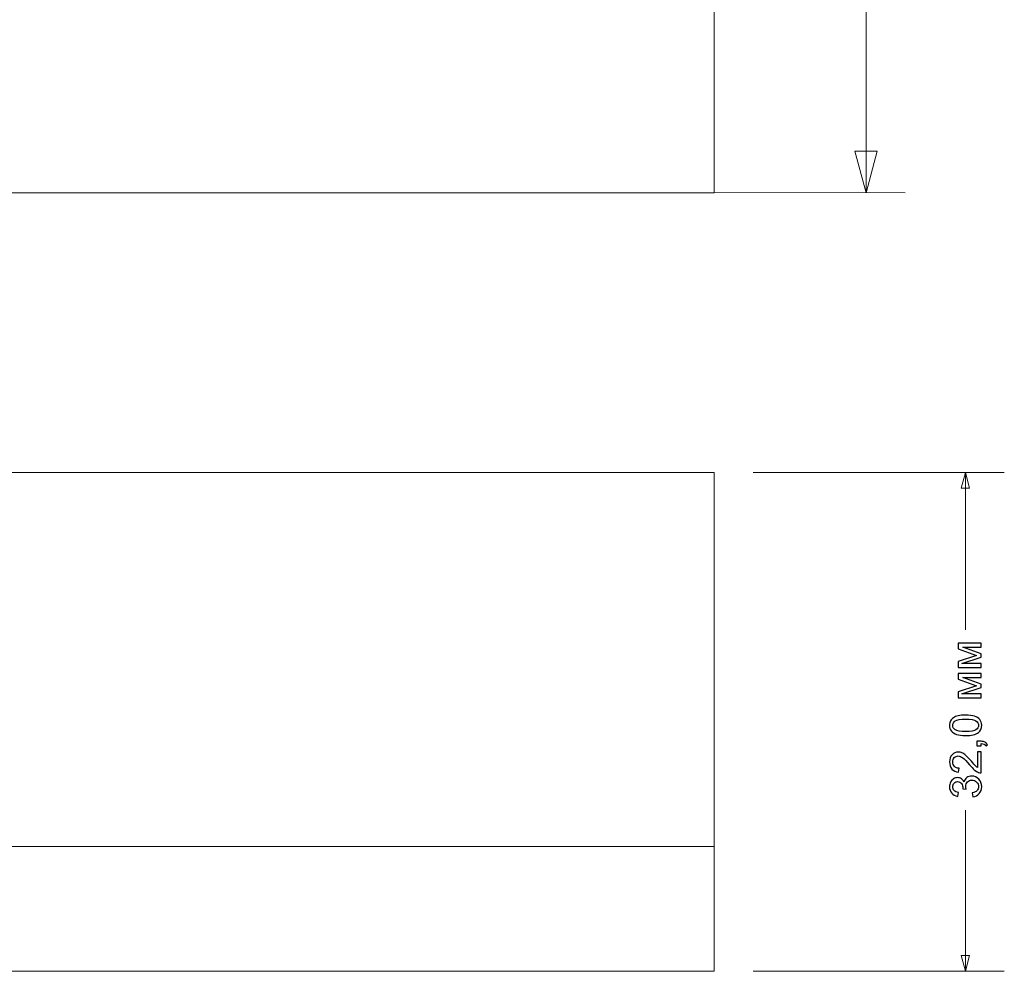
# Model space of a CAD drawing. Header units: centimetres. Extents: x -11.5 to 13.4, y -10.5 to 6.9.
# Tile 18 of 21: x 7 to 13.4, y -10.5 to -4.4. Entities that reach past the tile are written whole.
import ezdxf

# ---------------------------------------------------------------- set-up
doc = ezdxf.new("R2010")
doc.units = ezdxf.units.CM
doc.header["$MEASUREMENT"] = 0
doc.layers.add('layer 1', color=7, linetype='Continuous')

msp = doc.modelspace()

# ---------------------------------------------------------------- linework, layer by layer
at = {"layer": 'layer 1', "color": 7, "lineweight": 20}
for points in [[(-11.49975, 5.50014), (-11.49975, 5.50014), (11.49998, 5.50014), (11.49998, 5.50014), (11.49998, 5.50014), (11.49998, 5.50014), (11.49998, -5.49959), (11.49998, -5.49959), (11.49998, -5.49959), (11.49998, -5.49974), (11.49986, -5.49986), (11.4997, -5.49986), (11.4997, -5.49986), (11.4997, -5.49986), (-11.49975, -5.49986), (-11.49975, -5.49986), (-11.49975, -5.49986), (-11.49991, -5.49986), (-11.50002, -5.49974), (-11.50002, -5.49959), (-11.50002, -5.49959), (-11.50002, -5.49959), (-11.50002, 5.49987), (-11.50002, 5.49987), (-11.50002, 5.49987), (-11.50002, 5.50002), (-11.49991, 5.50014), (-11.49975, 5.50014)], [(-11.49996, -7.29368), (-11.49996, -7.29368), (11.49998, -7.29368), (11.49998, -7.29368), (11.49998, -7.29368), (11.49998, -7.29368), (11.49998, -10.49361), (11.49998, -10.49361), (11.49998, -10.49361), (11.49998, -10.49365), (11.49995, -10.49368), (11.49991, -10.49368), (11.49991, -10.49368), (11.49991, -10.49368), (-11.49996, -10.49368), (-11.49996, -10.49368), (-11.49996, -10.49368), (-11.5, -10.49368), (-11.50002, -10.49365), (-11.50002, -10.49361), (-11.50002, -10.49361), (-11.50002, -10.49361), (-11.50002, -7.29375), (-11.50002, -7.29375), (-11.50002, -7.29375), (-11.50002, -7.29371), (-11.5, -7.29368), (-11.49996, -7.29368)], [(-11.50001, -9.69368), (-11.50001, -9.69368), (11.49998, -9.69368), (11.49998, -9.69368), (11.49998, -9.69368), (11.49998, -9.69368), (11.49998, -10.49367), (11.49998, -10.49367), (11.49998, -10.49367), (11.49998, -10.49368), (11.49998, -10.49368), (11.49997, -10.49368), (11.49997, -10.49368), (11.49997, -10.49368), (-11.50001, -10.49368), (-11.50001, -10.49368), (-11.50001, -10.49368), (-11.50002, -10.49368), (-11.50002, -10.49368), (-11.50002, -10.49367), (-11.50002, -10.49367), (-11.50002, -10.49367), (-11.50002, -9.69369), (-11.50002, -9.69369), (-11.50002, -9.69369), (-11.50002, -9.69368), (-11.50002, -9.69368), (-11.50001, -9.69368)]]:
    msp.add_open_spline(points, degree=3, knots=[0, 0, 0, 0, 0.125, 0.125, 0.125, 0.125, 0.25, 0.25, 0.25, 0.25, 0.375, 0.375, 0.375, 0.375, 0.5, 0.5, 0.5, 0.5, 0.625, 0.625, 0.625, 0.625, 0.75, 0.75, 0.75, 0.75, 1, 1, 1, 1], dxfattribs=at)
at = {"layer": 'layer 1', "color": 250, "lineweight": 20}
for points in [[(12.47484, -5.50018), (12.47484, -5.50018), (12.47495, -0.91019), (12.47495, -0.91019)], [(-11.25003, -5.49959), (-11.25003, -5.49959), (12.72483, -5.50018), (12.72483, -5.50018)]]:
    msp.add_open_spline(points, degree=3, dxfattribs=at)
msp.add_open_spline([(12.54629, -5.23353), (12.54629, -5.23353), (12.47484, -5.50018), (12.47484, -5.50018), (12.47484, -5.50018), (12.47484, -5.50018), (12.40339, -5.23352), (12.40339, -5.23352), (12.40339, -5.23352), (12.40339, -5.23352), (12.54629, -5.23353), (12.54629, -5.23353)], degree=3, knots=[0, 0, 0, 0, 0.25, 0.25, 0.25, 0.25, 0.5, 0.5, 0.5, 0.5, 1, 1, 1, 1], dxfattribs=at)
at = {"layer": 'layer 1', "color": 155, "lineweight": 9}
for points in [[(11.74998, -7.29368), (11.74998, -7.29368), (13.36174, -7.29368), (13.36174, -7.29368)], [(13.11174, -7.29368), (13.11174, -7.29368), (13.11174, -8.30342), (13.11174, -8.30342)], [(13.11174, -9.46015), (13.11174, -9.46015), (13.11174, -10.49361), (13.11174, -10.49361)], [(11.74998, -10.49361), (11.74998, -10.49361), (13.36174, -10.49361), (13.36174, -10.49361)]]:
    msp.add_open_spline(points, degree=3, dxfattribs=at)
for points in [[(13.08451, -7.39527), (13.08451, -7.39527), (13.11174, -7.29368), (13.11174, -7.29368), (13.11174, -7.29368), (13.11174, -7.29368), (13.13896, -7.39527), (13.13896, -7.39527), (13.13896, -7.39527), (13.13896, -7.39527), (13.08451, -7.39527), (13.08451, -7.39527)], [(13.08451, -10.39201), (13.08451, -10.39201), (13.11174, -10.49361), (13.11174, -10.49361), (13.11174, -10.49361), (13.11174, -10.49361), (13.13896, -10.39201), (13.13896, -10.39201), (13.13896, -10.39201), (13.13896, -10.39201), (13.08451, -10.39201), (13.08451, -10.39201)]]:
    msp.add_open_spline(points, degree=3, knots=[0, 0, 0, 0, 0.25, 0.25, 0.25, 0.25, 0.5, 0.5, 0.5, 0.5, 1, 1, 1, 1], dxfattribs=at)
at = {"layer": 'layer 1', "color": 250}
for points, knots in [([(13.06673, -8.54472), (13.06673, -8.54472), (13.06673, -8.50652), (13.06673, -8.50652), (13.06673, -8.50652), (13.06673, -8.50652), (13.18394, -8.46781), (13.18394, -8.46781), (13.18394, -8.46781), (13.18394, -8.46781), (13.06673, -8.42496), (13.06673, -8.42496), (13.06673, -8.42496), (13.06673, -8.42496), (13.06673, -8.3895), (13.06673, -8.3895), (13.06673, -8.3895), (13.06673, -8.3895), (13.2132, -8.3895), (13.2132, -8.3895), (13.2132, -8.3895), (13.2132, -8.3895), (13.2132, -8.41433), (13.2132, -8.41433), (13.2132, -8.41433), (13.2132, -8.41433), (13.09528, -8.41433), (13.09528, -8.41433), (13.09528, -8.41433), (13.09528, -8.41433), (13.2132, -8.45746), (13.2132, -8.45746), (13.2132, -8.45746), (13.2132, -8.45746), (13.2132, -8.47967), (13.2132, -8.47967), (13.2132, -8.47967), (13.2132, -8.47967), (13.08963, -8.52045), (13.08963, -8.52045), (13.08963, -8.52045), (13.08963, -8.52045), (13.2132, -8.52045), (13.2132, -8.52045), (13.2132, -8.52045), (13.2132, -8.52045), (13.2132, -8.54472), (13.2132, -8.54472), (13.2132, -8.54472), (13.2132, -8.54472), (13.06673, -8.54472), (13.06673, -8.54472)], [0, 0, 0, 0, 0.0714286, 0.0714286, 0.0714286, 0.0714286, 0.1428571, 0.1428571, 0.1428571, 0.1428571, 0.2142857, 0.2142857, 0.2142857, 0.2142857, 0.2857143, 0.2857143, 0.2857143, 0.2857143, 0.3571429, 0.3571429, 0.3571429, 0.3571429, 0.4285714, 0.4285714, 0.4285714, 0.4285714, 0.5, 0.5, 0.5, 0.5, 0.5714286, 0.5714286, 0.5714286, 0.5714286, 0.6428571, 0.6428571, 0.6428571, 0.6428571, 0.7142857, 0.7142857, 0.7142857, 0.7142857, 0.7857143, 0.7857143, 0.7857143, 0.7857143, 0.8571429, 0.8571429, 0.8571429, 0.8571429, 1, 1, 1, 1]), ([(13.06673, -8.73875), (13.06673, -8.73875), (13.06673, -8.70055), (13.06673, -8.70055), (13.06673, -8.70055), (13.06673, -8.70055), (13.18394, -8.66184), (13.18394, -8.66184), (13.18394, -8.66184), (13.18394, -8.66184), (13.06673, -8.61899), (13.06673, -8.61899), (13.06673, -8.61899), (13.06673, -8.61899), (13.06673, -8.58353), (13.06673, -8.58353), (13.06673, -8.58353), (13.06673, -8.58353), (13.2132, -8.58353), (13.2132, -8.58353), (13.2132, -8.58353), (13.2132, -8.58353), (13.2132, -8.60836), (13.2132, -8.60836), (13.2132, -8.60836), (13.2132, -8.60836), (13.09528, -8.60836), (13.09528, -8.60836), (13.09528, -8.60836), (13.09528, -8.60836), (13.2132, -8.65149), (13.2132, -8.65149), (13.2132, -8.65149), (13.2132, -8.65149), (13.2132, -8.6737), (13.2132, -8.6737), (13.2132, -8.6737), (13.2132, -8.6737), (13.08963, -8.71448), (13.08963, -8.71448), (13.08963, -8.71448), (13.08963, -8.71448), (13.2132, -8.71448), (13.2132, -8.71448), (13.2132, -8.71448), (13.2132, -8.71448), (13.2132, -8.73875), (13.2132, -8.73875), (13.2132, -8.73875), (13.2132, -8.73875), (13.06673, -8.73875), (13.06673, -8.73875)], [0, 0, 0, 0, 0.0714286, 0.0714286, 0.0714286, 0.0714286, 0.1428571, 0.1428571, 0.1428571, 0.1428571, 0.2142857, 0.2142857, 0.2142857, 0.2142857, 0.2857143, 0.2857143, 0.2857143, 0.2857143, 0.3571429, 0.3571429, 0.3571429, 0.3571429, 0.4285714, 0.4285714, 0.4285714, 0.4285714, 0.5, 0.5, 0.5, 0.5, 0.5714286, 0.5714286, 0.5714286, 0.5714286, 0.6428571, 0.6428571, 0.6428571, 0.6428571, 0.7142857, 0.7142857, 0.7142857, 0.7142857, 0.7857143, 0.7857143, 0.7857143, 0.7857143, 0.8571429, 0.8571429, 0.8571429, 0.8571429, 1, 1, 1, 1]), ([(13.11348, -8.98174), (13.08963, -8.98174), (13.07035, -8.97929), (13.05577, -8.9744), (13.05577, -8.9744), (13.04114, -8.96946), (13.0299, -8.96217), (13.02204, -8.95248), (13.02204, -8.95248), (13.01419, -8.94284), (13.01028, -8.93065), (13.01028, -8.91598), (13.01028, -8.91598), (13.01028, -8.90516), (13.01245, -8.89566), (13.01682, -8.88743), (13.01682, -8.88743), (13.0212, -8.87924), (13.0275, -8.87247), (13.03573, -8.8672), (13.03573, -8.8672), (13.04392, -8.86193), (13.05393, -8.8578), (13.06574, -8.85478), (13.06574, -8.85478), (13.07755, -8.85173), (13.09349, -8.85022), (13.11348, -8.85022), (13.11348, -8.85022), (13.13719, -8.85022), (13.15638, -8.85267), (13.17096, -8.85751), (13.17096, -8.85751), (13.18559, -8.86236), (13.19683, -8.86965), (13.20473, -8.87934), (13.20473, -8.87934), (13.21264, -8.88898), (13.21659, -8.90121), (13.21659, -8.91598), (13.21659, -8.91598), (13.21659, -8.93541), (13.20967, -8.95069), (13.1958, -8.96179), (13.1958, -8.96179), (13.17886, -8.9751), (13.15144, -8.98174), (13.11348, -8.98174)], [0, 0, 0, 0, 0.0769231, 0.0769231, 0.0769231, 0.0769231, 0.1538462, 0.1538462, 0.1538462, 0.1538462, 0.2307692, 0.2307692, 0.2307692, 0.2307692, 0.3076923, 0.3076923, 0.3076923, 0.3076923, 0.3846154, 0.3846154, 0.3846154, 0.3846154, 0.4615385, 0.4615385, 0.4615385, 0.4615385, 0.5384615, 0.5384615, 0.5384615, 0.5384615, 0.6153846, 0.6153846, 0.6153846, 0.6153846, 0.6923077, 0.6923077, 0.6923077, 0.6923077, 0.7692308, 0.7692308, 0.7692308, 0.7692308, 0.8461538, 0.8461538, 0.8461538, 0.8461538, 1, 1, 1, 1]), ([(13.11358, -8.95634), (13.14683, -8.95634), (13.16894, -8.95248), (13.17985, -8.94472), (13.17985, -8.94472), (13.19081, -8.93696), (13.19627, -8.92736), (13.19627, -8.91598), (13.19627, -8.91598), (13.19627, -8.9046), (13.19076, -8.895), (13.1798, -8.88724), (13.1798, -8.88724), (13.1688, -8.87948), (13.14674, -8.87562), (13.11358, -8.87562), (13.11358, -8.87562), (13.08032, -8.87562), (13.05821, -8.87948), (13.0473, -8.88724), (13.0473, -8.88724), (13.03634, -8.89495), (13.03089, -8.90464), (13.03089, -8.91626), (13.03089, -8.91626), (13.03089, -8.92764), (13.03573, -8.93677), (13.04537, -8.94359), (13.04537, -8.94359), (13.05765, -8.9521), (13.08042, -8.95634), (13.11358, -8.95634)], [0, 0, 0, 0, 0.1111111, 0.1111111, 0.1111111, 0.1111111, 0.2222222, 0.2222222, 0.2222222, 0.2222222, 0.3333333, 0.3333333, 0.3333333, 0.3333333, 0.4444444, 0.4444444, 0.4444444, 0.4444444, 0.5555556, 0.5555556, 0.5555556, 0.5555556, 0.6666667, 0.6666667, 0.6666667, 0.6666667, 0.7777778, 0.7777778, 0.7777778, 0.7777778, 1, 1, 1, 1]), ([(13.2132, -9.04688), (13.2132, -9.04688), (13.18498, -9.04688), (13.18498, -9.04688), (13.18498, -9.04688), (13.18498, -9.04688), (13.18498, -9.01866), (13.18498, -9.01866), (13.18498, -9.01866), (13.18498, -9.01866), (13.2132, -9.01866), (13.2132, -9.01866), (13.2132, -9.01866), (13.2236, -9.01866), (13.23201, -9.02049), (13.23841, -9.02421), (13.23841, -9.02421), (13.24481, -9.02788), (13.24979, -9.03376), (13.25328, -9.0418), (13.25328, -9.0418), (13.25328, -9.0418), (13.24255, -9.04858), (13.24255, -9.04858), (13.24255, -9.04858), (13.24025, -9.04331), (13.23686, -9.03945), (13.23244, -9.037), (13.23244, -9.037), (13.22797, -9.03451), (13.22157, -9.0331), (13.2132, -9.03282), (13.2132, -9.03282), (13.2132, -9.03282), (13.2132, -9.04688), (13.2132, -9.04688)], [0, 0, 0, 0, 0.1, 0.1, 0.1, 0.1, 0.2, 0.2, 0.2, 0.2, 0.3, 0.3, 0.3, 0.3, 0.4, 0.4, 0.4, 0.4, 0.5, 0.5, 0.5, 0.5, 0.6, 0.6, 0.6, 0.6, 0.7, 0.7, 0.7, 0.7, 0.8, 0.8, 0.8, 0.8, 1, 1, 1, 1]), ([(13.18949, -9.087), (13.18949, -9.087), (13.2132, -9.087), (13.2132, -9.087), (13.2132, -9.087), (13.2132, -9.087), (13.2132, -9.22078), (13.2132, -9.22078), (13.2132, -9.22078), (13.20723, -9.22096), (13.20149, -9.21998), (13.19594, -9.21786), (13.19594, -9.21786), (13.18686, -9.21443), (13.17788, -9.20892), (13.16908, -9.20135), (13.16908, -9.20135), (13.16028, -9.19378), (13.15012, -9.18296), (13.1386, -9.16889), (13.1386, -9.16889), (13.12058, -9.14702), (13.10633, -9.13216), (13.0958, -9.1244), (13.0958, -9.1244), (13.08526, -9.11659), (13.07529, -9.11269), (13.06588, -9.11269), (13.06588, -9.11269), (13.05605, -9.11269), (13.04777, -9.11621), (13.041, -9.12327), (13.041, -9.12327), (13.03427, -9.13032), (13.03089, -9.13954), (13.03089, -9.15088), (13.03089, -9.15088), (13.03089, -9.16287), (13.03446, -9.17247), (13.04161, -9.17967), (13.04161, -9.17967), (13.04871, -9.18686), (13.05864, -9.19048), (13.07124, -9.19058), (13.07124, -9.19058), (13.07124, -9.19058), (13.0687, -9.21598), (13.0687, -9.21598), (13.0687, -9.21598), (13.0497, -9.21424), (13.03521, -9.20765), (13.02524, -9.19627), (13.02524, -9.19627), (13.01527, -9.18484), (13.01028, -9.16955), (13.01028, -9.15031), (13.01028, -9.15031), (13.01028, -9.13094), (13.01565, -9.11555), (13.02642, -9.10427), (13.02642, -9.10427), (13.03719, -9.09293), (13.05055, -9.08729), (13.06645, -9.08729), (13.06645, -9.08729), (13.07454, -9.08729), (13.08249, -9.08893), (13.09029, -9.09227), (13.09029, -9.09227), (13.09815, -9.09556), (13.10638, -9.10107), (13.11503, -9.10873), (13.11503, -9.10873), (13.12364, -9.11645), (13.13554, -9.1292), (13.15059, -9.14698), (13.15059, -9.14698), (13.16311, -9.16189), (13.17157, -9.17148), (13.17604, -9.17571), (13.17604, -9.17571), (13.18051, -9.17995), (13.18498, -9.18343), (13.18949, -9.1862), (13.18949, -9.1862), (13.18949, -9.1862), (13.18949, -9.087), (13.18949, -9.087)], [0, 0, 0, 0, 0.0434783, 0.0434783, 0.0434783, 0.0434783, 0.0869565, 0.0869565, 0.0869565, 0.0869565, 0.1304348, 0.1304348, 0.1304348, 0.1304348, 0.173913, 0.173913, 0.173913, 0.173913, 0.2173913, 0.2173913, 0.2173913, 0.2173913, 0.2608696, 0.2608696, 0.2608696, 0.2608696, 0.3043478, 0.3043478, 0.3043478, 0.3043478, 0.3478261, 0.3478261, 0.3478261, 0.3478261, 0.3913043, 0.3913043, 0.3913043, 0.3913043, 0.4347826, 0.4347826, 0.4347826, 0.4347826, 0.4782609, 0.4782609, 0.4782609, 0.4782609, 0.5217391, 0.5217391, 0.5217391, 0.5217391, 0.5652174, 0.5652174, 0.5652174, 0.5652174, 0.6086957, 0.6086957, 0.6086957, 0.6086957, 0.6521739, 0.6521739, 0.6521739, 0.6521739, 0.6956522, 0.6956522, 0.6956522, 0.6956522, 0.7391304, 0.7391304, 0.7391304, 0.7391304, 0.7826087, 0.7826087, 0.7826087, 0.7826087, 0.826087, 0.826087, 0.826087, 0.826087, 0.8695652, 0.8695652, 0.8695652, 0.8695652, 0.9130435, 0.9130435, 0.9130435, 0.9130435, 1, 1, 1, 1]), ([(13.15958, -9.37407), (13.15958, -9.37407), (13.15619, -9.34923), (13.15619, -9.34923), (13.15619, -9.34923), (13.1703, -9.34636), (13.18046, -9.34156), (13.18667, -9.33474), (13.18667, -9.33474), (13.19288, -9.32792), (13.19598, -9.31955), (13.19598, -9.30963), (13.19598, -9.30963), (13.19598, -9.29787), (13.19194, -9.28794), (13.18385, -9.27995), (13.18385, -9.27995), (13.17576, -9.27195), (13.16574, -9.26795), (13.15379, -9.26795), (13.15379, -9.26795), (13.14241, -9.26795), (13.133, -9.27167), (13.12557, -9.27915), (13.12557, -9.27915), (13.11819, -9.28658), (13.11447, -9.29603), (13.11447, -9.30756), (13.11447, -9.30756), (13.11447, -9.31226), (13.11541, -9.31809), (13.11725, -9.3251), (13.11725, -9.3251), (13.11725, -9.3251), (13.09551, -9.32233), (13.09551, -9.32233), (13.09551, -9.32233), (13.0957, -9.32068), (13.0958, -9.31932), (13.0958, -9.31833), (13.0958, -9.31833), (13.0958, -9.3077), (13.09302, -9.2982), (13.08752, -9.28968), (13.08752, -9.28968), (13.08201, -9.28122), (13.07355, -9.27698), (13.06212, -9.27698), (13.06212, -9.27698), (13.05304, -9.27698), (13.04551, -9.28009), (13.03954, -9.28625), (13.03954, -9.28625), (13.03357, -9.29241), (13.0306, -9.30036), (13.0306, -9.3101), (13.0306, -9.3101), (13.0306, -9.31979), (13.03366, -9.32783), (13.03978, -9.33427), (13.03978, -9.33427), (13.04589, -9.34072), (13.05506, -9.34486), (13.06729, -9.34669), (13.06729, -9.34669), (13.06729, -9.34669), (13.06278, -9.37153), (13.06278, -9.37153), (13.06278, -9.37153), (13.04613, -9.36847), (13.03319, -9.3616), (13.02402, -9.35083), (13.02402, -9.35083), (13.01485, -9.34011), (13.01028, -9.3267), (13.01028, -9.31071), (13.01028, -9.31071), (13.01028, -9.2997), (13.01264, -9.28954), (13.01739, -9.28028), (13.01739, -9.28028), (13.02209, -9.27096), (13.02853, -9.26386), (13.03667, -9.25897), (13.03667, -9.25897), (13.04486, -9.25403), (13.05351, -9.25158), (13.06268, -9.25158), (13.06268, -9.25158), (13.07138, -9.25158), (13.07929, -9.25394), (13.08644, -9.25859), (13.08644, -9.25859), (13.09359, -9.2633), (13.09928, -9.27026), (13.10351, -9.27943), (13.10351, -9.27943), (13.10624, -9.26748), (13.11198, -9.25822), (13.12068, -9.25158), (13.12068, -9.25158), (13.12933, -9.245), (13.14025, -9.24171), (13.15328, -9.24171), (13.15328, -9.24171), (13.17091, -9.24171), (13.18592, -9.24815), (13.1982, -9.26099), (13.1982, -9.26099), (13.21047, -9.27388), (13.21659, -9.29015), (13.21659, -9.30981), (13.21659, -9.30981), (13.21659, -9.32755), (13.21132, -9.34227), (13.20074, -9.35398), (13.20074, -9.35398), (13.19015, -9.36574), (13.17642, -9.37242), (13.15958, -9.37407)], [0, 0, 0, 0, 0.0322581, 0.0322581, 0.0322581, 0.0322581, 0.0645161, 0.0645161, 0.0645161, 0.0645161, 0.0967742, 0.0967742, 0.0967742, 0.0967742, 0.1290323, 0.1290323, 0.1290323, 0.1290323, 0.1612903, 0.1612903, 0.1612903, 0.1612903, 0.1935484, 0.1935484, 0.1935484, 0.1935484, 0.2258065, 0.2258065, 0.2258065, 0.2258065, 0.2580645, 0.2580645, 0.2580645, 0.2580645, 0.2903226, 0.2903226, 0.2903226, 0.2903226, 0.3225806, 0.3225806, 0.3225806, 0.3225806, 0.3548387, 0.3548387, 0.3548387, 0.3548387, 0.3870968, 0.3870968, 0.3870968, 0.3870968, 0.4193548, 0.4193548, 0.4193548, 0.4193548, 0.4516129, 0.4516129, 0.4516129, 0.4516129, 0.483871, 0.483871, 0.483871, 0.483871, 0.516129, 0.516129, 0.516129, 0.516129, 0.5483871, 0.5483871, 0.5483871, 0.5483871, 0.5806452, 0.5806452, 0.5806452, 0.5806452, 0.6129032, 0.6129032, 0.6129032, 0.6129032, 0.6451613, 0.6451613, 0.6451613, 0.6451613, 0.6774194, 0.6774194, 0.6774194, 0.6774194, 0.7096774, 0.7096774, 0.7096774, 0.7096774, 0.7419355, 0.7419355, 0.7419355, 0.7419355, 0.7741935, 0.7741935, 0.7741935, 0.7741935, 0.8064516, 0.8064516, 0.8064516, 0.8064516, 0.8387097, 0.8387097, 0.8387097, 0.8387097, 0.8709677, 0.8709677, 0.8709677, 0.8709677, 0.9032258, 0.9032258, 0.9032258, 0.9032258, 0.9354839, 0.9354839, 0.9354839, 0.9354839, 1, 1, 1, 1])]:
    msp.add_open_spline(points, degree=3, knots=knots, dxfattribs=at)

doc.saveas('drawing.dxf')
